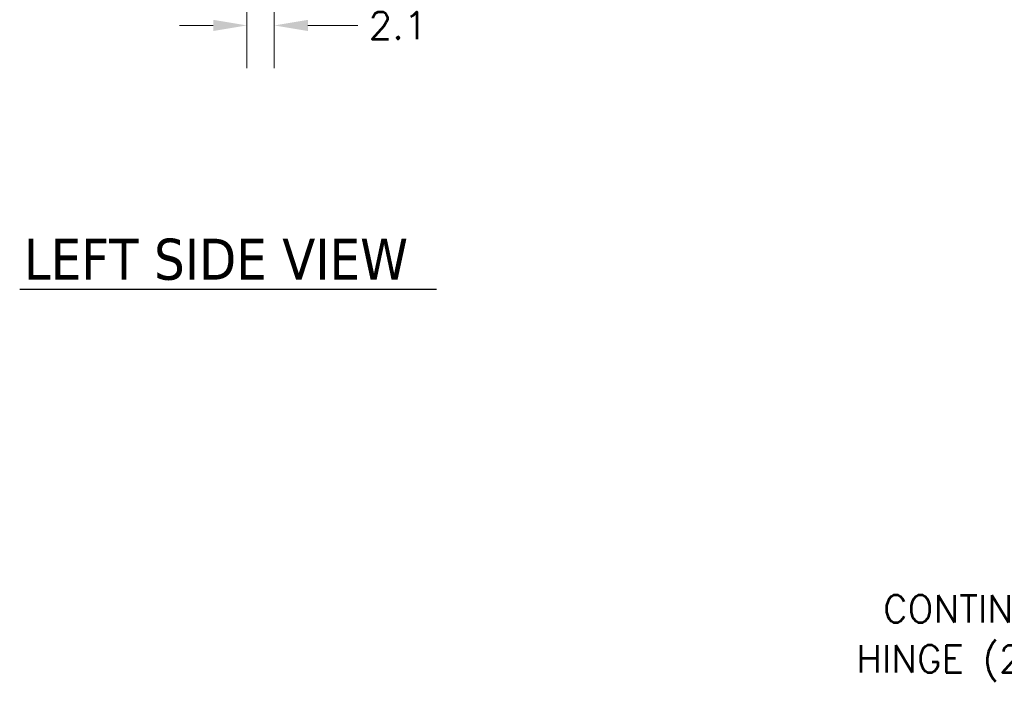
# Model space of a CAD drawing. Header units: inches. Extents: x 15 to 424, y 13 to 263.
# Tile 1 of 125: x 21 to 96, y 68 to 119. Entities that reach past the tile are written whole.
import ezdxf

# ---------------------------------------------------------------- set-up
doc = ezdxf.new("R2010")
doc.units = ezdxf.units.IN
doc.header["$LTSCALE"] = 26
doc.header["$MEASUREMENT"] = 0
doc.layers.add('Dimension (ANSI)', color=7, linetype='Continuous', lineweight=5)
doc.layers.add('Symbol (ANSI)', color=7, linetype='Continuous', lineweight=5)
doc.styles.add('ROMANS', font='romans.shx')
doc.styles.add('Text Style168', font='tahoma.ttf')
doc.dimstyles.new('Default (ANSI)', dxfattribs={"dimscale": 26, "dimtxt": 0.08, "dimasz": 0.098425, "dimexe": 0.125, "dimexo": 0.0625, "dimgap": 0.031496, "dimtad": 0, "dimtih": 1, "dimtoh": 1, "dimrnd": 1e-08, "dimzin": 0, "dimdsep": 46, "dimtxsty": 'ROMANS', "dimcen": 0.09, "dimdle": 0.393701, "dimclrd": 256, "dimclre": 256, "dimclrt": 256, "dimadec": 0, "dimazin": 0, "dimtfac": 1.25, "dimtofl": 0, "dimtmove": 0, "dimatfit": 3, "dimfxl": 1, "dimtolj": 1, "dimtzin": 0, "dimlwd": -1, "dimlwe": -1, "dimarcsym": 0})
doc.dimstyles.new('Default (ANSI)$7', dxfattribs={"dimscale": 26, "dimtxt": 0.08, "dimasz": 0.098425, "dimexe": 0.125, "dimexo": 0.0625, "dimgap": 0.031496, "dimtad": 0, "dimtih": 1, "dimtoh": 1, "dimrnd": 1e-08, "dimzin": 0, "dimdsep": 46, "dimtxsty": 'ROMANS', "dimcen": 0.09, "dimdle": 0.393701, "dimclrd": 256, "dimclre": 256, "dimclrt": 256, "dimadec": 0, "dimazin": 0, "dimtfac": 1.25, "dimtofl": 0, "dimtmove": 0, "dimatfit": 3, "dimfxl": 1, "dimtolj": 1, "dimtzin": 0, "dimlwd": -1, "dimlwe": -1, "dimarcsym": 0})

# ---------------------------------------------------------------- blocks, each defined once
blk = doc.blocks.new('*D27')
at = {"layer": 'Defpoints', "color": 0, "transparency": 16777216}
for p in [(37.943, 137.514), (40.037, 134.545), (40.037, 118.167)]:
    blk.add_point(p, dxfattribs=at)
at = {"layer": 'Dimension (ANSI)', "transparency": 16777216}
for p, q in [((37.943, 135.889), (37.943, 114.917)), ((40.037, 132.92), (40.037, 114.917)), ((35.384, 118.167), (32.825, 118.167)), ((42.596, 118.167), (46.393, 118.167))]:
    blk.add_line(p, q, dxfattribs=at)
for points in [[(35.384, 118.594), (35.384, 117.741), (37.943, 118.167)], [(42.596, 118.594), (42.596, 117.741), (40.037, 118.167)]]:
    blk.add_solid(points, dxfattribs=at)
at = {"layer": 'Dimension (ANSI)', "transparency": 16777216, "insert": (47.212, 119.207), "char_height": 2.08, "attachment_point": 1, "style": 'ROMANS'}
blk.add_mtext('\\A1;2.1', dxfattribs=at)

msp = doc.modelspace()

# ---------------------------------------------------------------- linework, layer by layer
at = {"layer": 'Symbol (ANSI)', "lineweight": 30}
msp.add_line((20.6637, 98.1303), (52.3719, 98.1303), dxfattribs=at)

# ---------------------------------------------------------------- texts
at = {"layer": 'Symbol (ANSI)', "insert": (20.9757, 98.7767), "char_height": 3.12, "attachment_point": 7, "line_spacing_factor": 1.8, "style": 'Text Style168'}
msp.add_mtext('LEFT SIDE VIEW', dxfattribs=at)
at = {"layer": 'Symbol (ANSI)', "insert": (103.9085, 71.5753), "char_height": 2.08, "width": 23.348498, "attachment_point": 6, "line_spacing_factor": 1.093904, "style": 'ROMANS'}
msp.add_mtext('{\\fRomanS|b0|i0;\\H2.0800;CONTINUOUS\\PHINGE (2 PL.)}', dxfattribs=at)

# ---------------------------------------------------------------- dimensions: what is measured, and where the dimension line sits
at = {"layer": 'Dimension (ANSI)'}
dim = msp.add_linear_dim(base=(40.0369, 118.1671), p1=(37.9432, 137.5138), p2=(40.0369, 134.5451), dimstyle='Default (ANSI)', override={"dimtih": 0, "dimtoh": 0, "dimdec": 1, "dimtp": 0, "dimtm": 0, "dimtdec": 1, "dimatfit": 1}, dxfattribs=at)
dim.commit()
dim.dimension.update_dxf_attribs({"geometry": '*D27', "text_midpoint": (49.0939, 118.1671), "dimtype": 160})

# ---------------------------------------------------------------- leaders
at = {"layer": 'Symbol (ANSI)', "annotation_type": 0, "has_hookline": 1, "hookline_direction": 1, "text_width": 22.3293}
msp.add_leader([(110.7821, 76.7346), (107.2864, 71.5753), (104.7274, 71.5753)], dimstyle='Default (ANSI)$7', override={"dimtad": 0}, dxfattribs=at)

doc.saveas('drawing.dxf')
